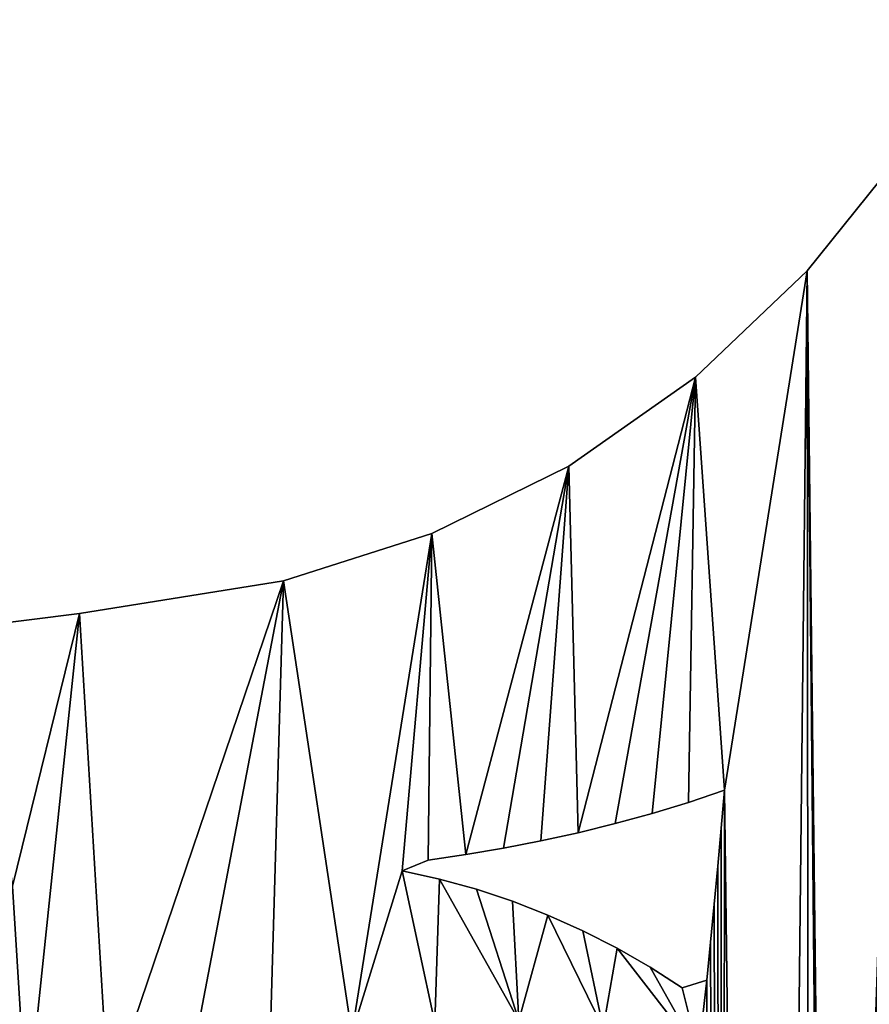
# Model space of a CAD drawing. Extents: x 9 to 1212, y 18 to 833.
# Tile 170 of 172: x 1050 to 1131, y 398 to 492. Entities that reach past the tile are written whole.
import ezdxf

# ---------------------------------------------------------------- set-up
doc = ezdxf.new("R2010")
doc.units = 0
doc.header["$MEASUREMENT"] = 0
doc.layers.get('0').update_dxf_attribs({"linetype": 'CONTINUOUS'})

# ---------------------------------------------------------------- blocks, each defined once
blk = doc.blocks.new('GRUPO_3')
for p, q in [((323.81367, 451.64773), (314.53983, 440.12951)), ((323.81367, 451.64773, 15), (314.53983, 440.12951, 15)), ((314.53983, 440.12951), (303.91732, 430.01947)), ((314.53983, 440.12951, 15), (303.91732, 430.01947, 15)), ((314.53983, 440.12951), (314.53983, 440.12951, 15)), ((303.91732, 430.01947), (291.85018, 421.54756)), ((303.91732, 430.01947, 15), (291.85018, 421.54756, 15)), ((303.91732, 430.01947), (303.91732, 430.01947, 15)), ((291.85018, 421.54756), (278.79762, 415.11929)), ((291.85018, 421.54756, 15), (278.79762, 415.11929, 15)), ((291.85018, 421.54756), (291.85018, 421.54756, 15)), ((278.79762, 415.11929), (264.66438, 410.61819)), ((278.79762, 415.11929, 15), (264.66438, 410.61819, 15)), ((278.79762, 415.11929), (278.79762, 415.11929, 15)), ((264.66438, 410.61819), (245.2299, 407.49833)), ((264.66438, 410.61819, 15), (245.2299, 407.49833, 15)), ((264.66438, 410.61819), (264.66438, 410.61819, 15)), ((245.2299, 407.49833), (235.36851, 406.26978)), ((245.2299, 407.49833, 15), (235.36851, 406.26978, 15)), ((245.2299, 407.49833), (245.2299, 407.49833, 15)), ((306.6885, 390.68077), (303.25201, 389.51672)), ((306.6885, 390.68077, 15), (303.25201, 389.51672, 15)), ((306.36273, 387.0644), (306.6885, 390.68077)), ((306.36273, 387.0644, 15), (306.6885, 390.68077, 15)), ((306.6885, 390.68077), (306.6885, 390.68077, 15)), ((303.25201, 389.51672), (299.77973, 388.46129)), ((303.25201, 389.51672, 15), (299.77973, 388.46129, 15)), ((303.25201, 389.51672), (303.25201, 389.51672, 15)), ((299.77973, 388.46129), (296.27683, 387.5072)), ((299.77973, 388.46129, 15), (296.27683, 387.5072, 15)), ((299.77973, 388.46129), (299.77973, 388.46129, 15)), ((296.27683, 387.5072), (292.74772, 386.64752)), ((296.27683, 387.5072, 15), (292.74772, 386.64752, 15)), ((296.27683, 387.5072), (296.27683, 387.5072, 15)), ((292.74772, 386.64752), (289.19616, 385.87576)), ((292.74772, 386.64752, 15), (289.19616, 385.87576, 15)), ((292.74772, 386.64752), (292.74772, 386.64752, 15)), ((306.0376, 383.44656), (306.36273, 387.0644)), ((306.0376, 383.44656, 15), (306.36273, 387.0644, 15)), ((306.36273, 387.0644), (306.36273, 387.0644, 15)), ((289.19616, 385.87576), (285.62541, 385.18583)), ((289.19616, 385.87576, 15), (285.62541, 385.18583, 15)), ((289.19616, 385.87576), (289.19616, 385.87576, 15)), ((282.04852, 384.57373), (278.46001, 384.03245)), ((282.04852, 384.57373, 15), (278.46001, 384.03245, 15)), ((285.62541, 385.18583), (282.04852, 384.57373)), ((285.62541, 385.18583, 15), (282.04852, 384.57373, 15)), ((282.04852, 384.57373), (282.04852, 384.57373, 15)), ((285.62541, 385.18583), (285.62541, 385.18583, 15)), ((278.46001, 384.03245), (275.98534, 383.0185)), ((278.46001, 384.03245, 15), (275.98534, 383.0185, 15)), ((278.46001, 384.03245), (278.46001, 384.03245, 15)), ((305.70569, 379.8292), (306.0376, 383.44656)), ((305.70569, 379.8292, 15), (306.0376, 383.44656, 15)), ((306.0376, 383.44656), (306.0376, 383.44656, 15)), ((275.98534, 383.0185), (279.54206, 382.23221)), ((275.98534, 383.0185, 15), (279.54206, 382.23221, 15)), ((275.98534, 383.0185), (275.98534, 383.0185, 15)), ((279.54206, 382.23221), (283.0533, 381.26088)), ((279.54206, 382.23221, 15), (283.0533, 381.26088, 15)), ((279.54206, 382.23221), (279.54206, 382.23221, 15)), ((283.0533, 381.26088), (286.49287, 380.11729)), ((283.0533, 381.26088, 15), (286.49287, 380.11729, 15)), ((283.0533, 381.26088), (283.0533, 381.26088, 15)), ((286.49287, 380.11729), (289.86097, 378.80704)), ((286.49287, 380.11729, 15), (289.86097, 378.80704, 15)), ((286.49287, 380.11729), (286.49287, 380.11729, 15)), ((305.35967, 376.21383), (305.70569, 379.8292)), ((305.35967, 376.21383, 15), (305.70569, 379.8292, 15)), ((305.70569, 379.8292), (305.70569, 379.8292, 15)), ((289.86097, 378.80704), (293.19742, 377.31416)), ((289.86097, 378.80704, 15), (293.19742, 377.31416, 15)), ((289.86097, 378.80704), (289.86097, 378.80704, 15)), ((293.19742, 377.31416), (296.44671, 375.66036)), ((293.19742, 377.31416, 15), (296.44671, 375.66036, 15)), ((293.19742, 377.31416), (293.19742, 377.31416, 15)), ((304.9921, 372.60014), (305.35967, 376.21383)), ((304.9921, 372.60014, 15), (305.35967, 376.21383, 15)), ((305.35967, 376.21383), (305.35967, 376.21383, 15)), ((296.44671, 375.66036), (299.60206, 373.84548)), ((296.44671, 375.66036, 15), (299.60206, 373.84548, 15)), ((296.44671, 375.66036), (296.44671, 375.66036, 15)), ((299.60206, 373.84548), (302.65283, 371.86294)), ((299.60206, 373.84548, 15), (302.65283, 371.86294, 15)), ((299.60206, 373.84548), (299.60206, 373.84548, 15)), ((302.65283, 371.86294), (304.9921, 372.60014)), ((302.65283, 371.86294, 15), (304.9921, 372.60014, 15)), ((304.9921, 372.60014), (304.9921, 372.60014, 15)), ((302.65283, 371.86294), (302.65283, 371.86294, 15))]:
    blk.add_line(p, q)
mesh = blk.add_polyface()
corners = [(279.07944, 368.55731), (279.54206, 382.23221), (287.07557, 368.75663), (283.0533, 381.26088), (286.49287, 380.11729), (289.86097, 378.80704), (295.1165, 368.03592), (293.19742, 377.31416), (296.44671, 375.66036), (304.19724, 365.64682), (299.60206, 373.84548), (302.65283, 371.86294), (304.9921, 372.60014), (278.41312, 310.63867), (282.86354, 329.03628), (280.27092, 311.34638), (282.09073, 312.14267), (283.87536, 313.03923), (288.54438, 334.62372), (285.59877, 314.03378), (287.25364, 315.13204), (288.83648, 316.34339), (293.08427, 341.94115), (290.28416, 317.40596), (278.46001, 384.03245), (278.79762, 415.11929), (282.04852, 384.57373), (291.85018, 421.54756), (285.62541, 385.18583), (289.19616, 385.87576), (292.74772, 386.64752), (303.91732, 430.01947), (296.27683, 387.5072), (299.77973, 388.46129), (303.25201, 389.51672), (306.6885, 390.68077), (314.53983, 440.12951), (316.88359, 242.62682), (323.81367, 451.64773), (317.69225, 257.38482), (322.28825, 399.00888), (319.04047, 272.30832), (320.82288, 286.5883), (323.30074, 402.42892), (324.72548, 406.61315), (331.69986, 464.03758), (326.07146, 410.56608), (327.4557, 414.63135), (323.11051, 301.0595), (326.29042, 397.64631), (325.91496, 315.74525), (329.13998, 330.21653), (330.3026, 396.28033), (332.65931, 344.13474), (336.352, 394.22078), (336.642, 358.2869), (338.3222, 400.00722), (341.0969, 372.68989), (339.66682, 403.95634), (341.04402, 408.00116), (342.39769, 411.97687), (347.31433, 390.99153), (343.77968, 416.03577), (345.13547, 420.01769), (346.48485, 423.98081), (347.88276, 428.08645), (356.0964, 414.341), (349.17319, 431.87642), (350.62669, 436.14533), (352.03092, 440.26953), (352.56707, 441.51787)]
mesh.append_faces([[corners[k] for k in face] for face in [(0, 1, 2), (2, 5, 6), (6, 8, 9), (13, 14, 15), (15, 14, 16), (16, 14, 17), (17, 18, 19), (19, 18, 20), (20, 18, 21), (21, 22, 23), (24, 25, 26), (26, 27, 28), (28, 27, 29), (29, 27, 30), (30, 31, 32), (32, 31, 33), (33, 31, 34), (34, 31, 35), (37, 38, 39), (41, 40, 42), (40, 38, 43), (43, 38, 44), (44, 45, 46), (46, 45, 47), (48, 49, 50), (50, 49, 51), (51, 52, 53), (53, 54, 55), (55, 56, 57), (57, 60, 61), (61, 65, 66)]], dxfattribs={"vtx0": -1, "vtx1": -1})
mesh.append_faces([[corners[k] for k in face] for face in [(39, 38, 40)]], dxfattribs={"vtx0": -1, "vtx1": -1, "vtx2": -1})
mesh.append_faces([[corners[k] for k in face] for face in [(2, 1, 3), (2, 3, 4), (2, 4, 5), (6, 5, 7), (6, 7, 8), (9, 8, 10), (9, 10, 11), (9, 11, 12), (17, 14, 18), (21, 18, 22), (26, 25, 27), (30, 27, 31), (35, 31, 36), (37, 36, 38), (40, 48, 42), (48, 40, 49), (51, 49, 52), (53, 52, 54), (55, 54, 56), (57, 56, 58), (57, 58, 59), (57, 59, 60), (61, 60, 62), (61, 62, 63), (61, 63, 64), (61, 64, 65), (66, 65, 67), (66, 67, 68), (66, 68, 69), (66, 69, 70)]], dxfattribs={"vtx0": -1, "vtx2": -1})
mesh = blk.add_polyface()
corners = [(282.86354, 329.03628, 15), (278.41312, 310.63867, 15), (280.27092, 311.34638, 15), (282.09073, 312.14267, 15), (283.87536, 313.03923, 15), (288.54438, 334.62372, 15), (285.59877, 314.03378, 15), (287.25364, 315.13204, 15), (288.83648, 316.34339, 15), (293.08427, 341.94115, 15), (290.28416, 317.40596, 15), (323.11051, 301.0595, 15), (322.28825, 399.00888, 15), (320.82288, 286.5883, 15), (326.29042, 397.64631, 15), (325.91496, 315.74525, 15), (329.13998, 330.21653, 15), (330.3026, 396.28033, 15), (332.65931, 344.13474, 15), (336.352, 394.22078, 15), (336.642, 358.2869, 15), (338.3222, 400.00722, 15), (341.0969, 372.68989, 15), (339.66682, 403.95634, 15), (341.04402, 408.00116, 15), (342.39769, 411.97687, 15), (347.31433, 390.99153, 15), (343.77968, 416.03577, 15), (345.13547, 420.01769, 15), (346.48485, 423.98081, 15), (347.88276, 428.08645, 15), (356.0964, 414.341, 15), (349.17319, 431.87642, 15), (350.62669, 436.14533, 15), (352.03092, 440.26953, 15), (352.56707, 441.51787, 15), (278.79762, 415.11929, 15), (278.46001, 384.03245, 15), (282.04852, 384.57373, 15), (291.85018, 421.54756, 15), (285.62541, 385.18583, 15), (289.19616, 385.87576, 15), (292.74772, 386.64752, 15), (303.91732, 430.01947, 15), (296.27683, 387.5072, 15), (299.77973, 388.46129, 15), (303.25201, 389.51672, 15), (306.6885, 390.68077, 15), (314.53983, 440.12951, 15), (316.88359, 242.62682, 15), (323.81367, 451.64773, 15), (317.69225, 257.38482, 15), (319.04047, 272.30832, 15), (323.30074, 402.42892, 15), (324.72548, 406.61315, 15), (331.69986, 464.03758, 15), (326.07146, 410.56608, 15), (327.4557, 414.63135, 15), (279.54206, 382.23221, 15), (279.07944, 368.55731, 15), (287.07557, 368.75663, 15), (283.0533, 381.26088, 15), (286.49287, 380.11729, 15), (289.86097, 378.80704, 15), (295.1165, 368.03592, 15), (293.19742, 377.31416, 15), (296.44671, 375.66036, 15), (304.19724, 365.64682, 15), (299.60206, 373.84548, 15), (302.65283, 371.86294, 15), (304.9921, 372.60014, 15)]
mesh.append_faces([[corners[k] for k in face] for face in [(0, 4, 5), (5, 8, 9), (11, 12, 13), (12, 11, 14), (14, 16, 17), (17, 18, 19), (19, 20, 21), (21, 22, 23), (23, 22, 24), (24, 22, 25), (25, 26, 27), (27, 26, 28), (28, 26, 29), (29, 26, 30), (30, 31, 32), (32, 31, 33), (33, 31, 34), (34, 31, 35), (36, 38, 39), (39, 42, 43), (43, 47, 48), (48, 49, 50), (58, 60, 61), (61, 60, 62), (62, 60, 63), (63, 64, 65), (65, 64, 66), (66, 67, 68), (68, 67, 69), (69, 67, 70)]], dxfattribs={"vtx0": -1, "vtx1": -1})
mesh.append_faces([[corners[k] for k in face] for face in [(50, 51, 12)]], dxfattribs={"vtx0": -1, "vtx1": -1, "vtx2": -1})
mesh.append_faces([[corners[k] for k in face] for face in [(0, 1, 2), (0, 2, 3), (0, 3, 4), (5, 4, 6), (5, 6, 7), (5, 7, 8), (9, 8, 10), (14, 11, 15), (14, 15, 16), (17, 16, 18), (19, 18, 20), (21, 20, 22), (25, 22, 26), (30, 26, 31), (36, 37, 38), (39, 38, 40), (39, 40, 41), (39, 41, 42), (43, 42, 44), (43, 44, 45), (43, 45, 46), (43, 46, 47), (50, 49, 51), (12, 52, 13), (50, 12, 53), (50, 53, 54), (55, 54, 56), (55, 56, 57), (58, 59, 60), (63, 60, 64), (66, 64, 67)]], dxfattribs={"vtx0": -1, "vtx2": -1})
mesh = blk.add_polyface()
corners = [(323.81367, 451.64773, 15), (314.53983, 440.12951), (314.53983, 440.12951, 15), (323.81367, 451.64773)]
mesh.append_faces([[corners[k] for k in face] for face in [(0, 1, 2), (1, 0, 3)]], dxfattribs={"vtx0": -1})
mesh = blk.add_polyface()
corners = [(211.29225, 205.8519), (215.23235, 222.20815), (225.88695, 202.19709), (230.4041, 217.96285), (239.79369, 197.72408), (231.26523, 223.48191), (283.19088, 247.08806), (282.49862, 221.47522), (282.47053, 234.2945), (283.67382, 208.70246), (284.2405, 259.88477), (207.14953, 259.36476), (218.11229, 273.05783), (219.94365, 259.45106), (223.84418, 273.05806), (233.02912, 259.53933), (235.65606, 273.05853), (245.79173, 259.62542), (247.28925, 273.05899), (259.05997, 259.71492), (291.2186, 164.55684), (293.08427, 341.94115), (292.77056, 152.76787), (295.47205, 137.59702), (296.69701, 353.29505), (298.66674, 123.60949), (300.13954, 342.84455), (302.44591, 108.97712), (303.21989, 358.54565), (306.39889, 94.79483), (306.6885, 390.68077), (310.60258, 80.45183), (204.1557, 239.74327), (208.21177, 252.05188), (218.04349, 232.21489), (219.99911, 246.85677), (231.14613, 240.74548), (241.87728, 233.81069), (253.77972, 192.03783), (252.27975, 226.14503), (262.15845, 218.03977), (267.07967, 185.13594), (271.65854, 209.51499), (279.17737, 176.86564), (281.00517, 200.45412), (284.80549, 309.16689), (285.96434, 310.71898), (287.11164, 312.34665), (288.21373, 314.00453), (314.53983, 440.12951), (314.91378, 66.23762), (316.60096, 228.00844), (319.3283, 51.99648), (316.83714, 213.3148), (317.59501, 198.56858), (318.86033, 183.88629), (320.61416, 169.27283), (323.73818, 37.90396), (322.82407, 154.78829), (325.48849, 140.28534), (328.25391, 23.3441), (328.59336, 125.73717), (332.44671, 8.97078), (332.0094, 111.56958), (335.78561, 97.4086), (338.27072, 0.02046), (339.93166, 83.13287), (353.25135, 0.02109), (344.35567, 68.9645), (348.91362, 55.22421), (353.76795, 41.3196), (368.23403, 0.02172), (358.90816, 27.23058), (369.0116, 0.92573)]
mesh.append_faces([[corners[k] for k in face] for face in [(6, 7, 8), (71, 72, 73)]], dxfattribs={"vtx0": -1})
mesh.append_faces([[corners[k] for k in face] for face in [(0, 1, 2), (2, 3, 4), (7, 6, 9), (11, 12, 13), (13, 14, 15), (15, 16, 17), (17, 18, 19), (20, 21, 22), (22, 21, 23), (23, 24, 25), (25, 26, 27), (27, 28, 29), (29, 30, 31), (32, 33, 34), (34, 35, 5), (4, 37, 38), (38, 40, 41), (41, 42, 43), (43, 44, 20), (31, 49, 50), (52, 56, 57), (57, 59, 60), (60, 61, 62), (62, 64, 65), (65, 66, 67), (67, 70, 71)]], dxfattribs={"vtx0": -1, "vtx1": -1})
mesh.append_faces([[corners[k] for k in face] for face in [(5, 37, 4), (20, 9, 10), (20, 10, 45), (50, 49, 51)]], dxfattribs={"vtx0": -1, "vtx1": -1, "vtx2": -1})
mesh.append_faces([[corners[k] for k in face] for face in [(2, 1, 3), (4, 3, 5), (9, 6, 10), (34, 33, 35), (5, 35, 36), (5, 36, 37), (38, 37, 39), (38, 39, 40), (41, 40, 42), (43, 42, 44), (20, 44, 9), (20, 45, 46), (20, 46, 47), (20, 47, 48), (51, 52, 50), (52, 51, 53), (52, 53, 54), (52, 54, 55), (52, 55, 56), (57, 56, 58), (57, 58, 59), (60, 59, 61), (62, 61, 63), (62, 63, 64), (65, 64, 66), (67, 66, 68), (67, 68, 69), (67, 69, 70), (71, 70, 72)]], dxfattribs={"vtx0": -1, "vtx2": -1})
mesh = blk.add_polyface()
corners = [(215.23235, 222.20815, 15), (211.29225, 205.8519, 15), (225.88695, 202.19709, 15), (230.4041, 217.96285, 15), (239.79369, 197.72408, 15), (231.26523, 223.48191, 15), (208.21177, 252.05188, 15), (204.1557, 239.74327, 15), (218.04349, 232.21489, 15), (219.99911, 246.85677, 15), (231.14613, 240.74548, 15), (241.87728, 233.81069, 15), (253.77972, 192.03783, 15), (252.27975, 226.14503, 15), (262.15845, 218.03977, 15), (267.07967, 185.13594, 15), (271.65854, 209.51499, 15), (279.17737, 176.86564, 15), (281.00517, 200.45412, 15), (291.2186, 164.55684, 15), (283.67382, 208.70246, 15), (284.2405, 259.88477, 15), (284.80549, 309.16689, 15), (285.96434, 310.71898, 15), (287.11164, 312.34665, 15), (288.21373, 314.00453, 15), (293.08427, 341.94115, 15), (292.77056, 152.76787, 15), (295.47205, 137.59702, 15), (296.69701, 353.29505, 15), (298.66674, 123.60949, 15), (300.13954, 342.84455, 15), (302.44591, 108.97712, 15), (303.21989, 358.54565, 15), (306.39889, 94.79483, 15), (306.6885, 390.68077, 15), (310.60258, 80.45183, 15), (319.3283, 51.99648, 15), (316.60096, 228.00844, 15), (314.91378, 66.23762, 15), (316.83714, 213.3148, 15), (317.59501, 198.56858, 15), (318.86033, 183.88629, 15), (320.61416, 169.27283, 15), (323.73818, 37.90396, 15), (322.82407, 154.78829, 15), (325.48849, 140.28534, 15), (328.25391, 23.3441, 15), (328.59336, 125.73717, 15), (332.44671, 8.97078, 15), (332.0094, 111.56958, 15), (335.78561, 97.4086, 15), (338.27072, 0.02046, 15), (339.93166, 83.13287, 15), (353.25135, 0.02109, 15), (344.35567, 68.9645, 15), (348.91362, 55.22421, 15), (353.76795, 41.3196, 15), (368.23403, 0.02172, 15), (358.90816, 27.23058, 15), (369.0116, 0.92573, 15), (314.53983, 440.12951, 15), (218.11229, 273.05783, 15), (207.14953, 259.36476, 15), (219.94365, 259.45106, 15), (223.84418, 273.05806, 15), (233.02912, 259.53933, 15), (235.65606, 273.05853, 15), (245.79173, 259.62542, 15), (247.28925, 273.05899, 15), (259.05997, 259.71492, 15), (282.49862, 221.47522, 15), (283.19088, 247.08806, 15), (282.47053, 234.2945, 15)]
mesh.append_faces([[corners[k] for k in face] for face in [(59, 58, 60), (71, 72, 73)]], dxfattribs={"vtx0": -1})
mesh.append_faces([[corners[k] for k in face] for face in [(0, 2, 3), (3, 4, 5), (6, 8, 9), (9, 5, 10), (10, 5, 11), (11, 12, 13), (13, 12, 14), (14, 15, 16), (16, 17, 18), (18, 19, 20), (22, 19, 23), (23, 19, 24), (24, 19, 25), (37, 38, 39), (38, 37, 40), (40, 37, 41), (41, 37, 42), (42, 37, 43), (43, 44, 45), (45, 44, 46), (46, 47, 48), (48, 49, 50), (50, 49, 51), (51, 52, 53), (53, 54, 55), (55, 54, 56), (56, 54, 57), (57, 58, 59), (72, 20, 21)]], dxfattribs={"vtx0": -1, "vtx1": -1})
mesh.append_faces([[corners[k] for k in face] for face in [(11, 5, 4), (20, 19, 21), (21, 19, 22), (61, 39, 38)]], dxfattribs={"vtx0": -1, "vtx1": -1, "vtx2": -1})
mesh.append_faces([[corners[k] for k in face] for face in [(0, 1, 2), (3, 2, 4), (6, 7, 8), (9, 8, 5), (11, 4, 12), (14, 12, 15), (16, 15, 17), (18, 17, 19), (26, 19, 27), (26, 27, 28), (29, 28, 30), (31, 30, 32), (33, 32, 34), (35, 34, 36), (43, 37, 44), (46, 44, 47), (48, 47, 49), (51, 49, 52), (53, 52, 54), (57, 54, 58), (61, 36, 39), (62, 63, 64), (65, 64, 66), (67, 66, 68), (69, 68, 70), (72, 71, 20)]], dxfattribs={"vtx0": -1, "vtx2": -1})
mesh = blk.add_polyface()
corners = [(209.50354, 288.05863), (212.00385, 308.44773), (215.5796, 288.05847), (222.91612, 308.26453), (221.22732, 288.05832), (227.19611, 288.05816), (232.18565, 308.85143), (233.05471, 288.058), (221.43104, 310.64144), (228.91637, 321.87505), (236.66687, 320.57128), (238.8701, 288.05784), (244.92514, 319.77159), (244.76846, 288.05769), (250.6758, 288.05753), (252.96202, 319.6676), (256.37755, 288.05738), (260.67182, 320.32429), (262.47642, 288.05722), (268.81462, 322.05179), (270.715, 308.57627), (279.17, 288.05877), (272.70522, 308.64017), (274.69526, 308.70918), (276.68512, 308.78333), (278.67476, 308.86261), (280.66419, 308.94703), (279.17, 273.05877), (207.14953, 259.36476), (204.17, 273.05877), (218.11229, 273.05783), (219.94365, 259.45106), (223.84418, 273.05806), (233.02912, 259.53933), (229.73201, 273.05829), (235.65606, 273.05853), (245.79173, 259.62542), (241.46564, 273.05876), (241.71884, 273.05877), (247.28925, 273.05899), (259.05997, 259.71492), (253.27756, 273.05923), (258.98505, 273.05946), (265.06496, 273.05971), (272.24657, 259.80387), (284.2405, 259.88477), (282.65338, 309.03661), (284.80549, 309.16689), (276.21804, 324.89869), (272.67481, 308.98859), (274.60622, 309.4645), (290.28416, 317.40596), (293.08427, 341.94115), (291.2186, 164.55684), (295.47205, 137.59702), (296.69701, 353.29505), (298.66674, 123.60949), (297.74065, 348.26568), (298.55111, 340.30699), (300.13954, 342.84455), (302.44591, 108.97712), (301.86174, 350.65889), (303.21989, 358.54565), (306.39889, 94.79483), (304.19724, 365.64682), (304.9921, 372.60014), (305.35967, 376.21383), (305.70569, 379.8292), (306.0376, 383.44656), (306.36273, 387.0644), (306.6885, 390.68077), (288.21373, 314.00453), (289.27131, 315.69183), (314.53983, 440.12951), (310.60258, 80.45183), (316.60096, 228.00844), (316.88359, 242.62682), (317.69225, 257.38482), (322.28825, 399.00888), (319.04047, 272.30832)]
mesh.append_faces([[corners[k] for k in face] for face in [(0, 1, 2), (2, 3, 4), (4, 3, 5), (5, 6, 7), (8, 9, 6), (7, 10, 11), (11, 12, 13), (13, 12, 14), (14, 15, 16), (16, 17, 18), (18, 20, 21), (21, 26, 27), (40, 43, 44), (44, 27, 45), (20, 48, 49), (49, 48, 50), (75, 73, 76), (77, 78, 79)]], dxfattribs={"vtx0": -1, "vtx1": -1})
mesh.append_faces([[corners[k] for k in face] for face in [(6, 10, 7), (18, 19, 20), (45, 27, 26), (51, 52, 53), (63, 64, 65), (70, 73, 74)]], dxfattribs={"vtx0": -1, "vtx1": -1, "vtx2": -1})
mesh.append_faces([[corners[k] for k in face] for face in [(2, 1, 3), (5, 3, 6), (11, 10, 12), (14, 12, 15), (16, 15, 17), (18, 17, 19), (21, 20, 22), (21, 22, 23), (21, 23, 24), (21, 24, 25), (21, 25, 26), (28, 29, 30), (31, 30, 32), (33, 32, 34), (33, 34, 35), (36, 35, 37), (36, 37, 38), (36, 38, 39), (40, 39, 41), (40, 41, 42), (40, 42, 43), (44, 43, 27), (45, 26, 46), (45, 46, 47), (54, 52, 55), (56, 55, 57), (56, 57, 58), (56, 58, 59), (60, 59, 61), (60, 61, 62), (63, 62, 64), (63, 65, 66), (63, 66, 67), (63, 67, 68), (63, 68, 69), (63, 69, 70), (53, 71, 72), (53, 72, 51)]], dxfattribs={"vtx0": -1, "vtx2": -1})
mesh = blk.add_polyface()
corners = [(212.00385, 308.44773, 15), (209.50354, 288.05863, 15), (215.5796, 288.05847, 15), (222.91612, 308.26453, 15), (221.22732, 288.05832, 15), (227.19611, 288.05816, 15), (232.18565, 308.85143, 15), (233.05471, 288.058, 15), (288.21373, 314.00453, 15), (291.2186, 164.55684, 15), (289.27131, 315.69183, 15), (290.28416, 317.40596, 15), (276.21804, 324.89869, 15), (270.715, 308.57627, 15), (272.67481, 308.98859, 15), (274.60622, 309.4645, 15), (293.08427, 341.94115, 15), (295.47205, 137.59702, 15), (296.69701, 353.29505, 15), (298.66674, 123.60949, 15), (297.74065, 348.26568, 15), (298.55111, 340.30699, 15), (300.13954, 342.84455, 15), (302.44591, 108.97712, 15), (301.86174, 350.65889, 15), (303.21989, 358.54565, 15), (306.39889, 94.79483, 15), (304.19724, 365.64682, 15), (304.9921, 372.60014, 15), (305.35967, 376.21383, 15), (305.70569, 379.8292, 15), (306.0376, 383.44656, 15), (306.36273, 387.0644, 15), (306.6885, 390.68077, 15), (314.53983, 440.12951, 15), (310.60258, 80.45183, 15), (316.60096, 228.00844, 15), (316.88359, 242.62682, 15), (322.28825, 399.00888, 15), (317.69225, 257.38482, 15), (319.04047, 272.30832, 15), (204.17, 273.05877, 15), (207.14953, 259.36476, 15), (218.11229, 273.05783, 15), (219.94365, 259.45106, 15), (223.84418, 273.05806, 15), (233.02912, 259.53933, 15), (229.73201, 273.05829, 15), (235.65606, 273.05853, 15), (245.79173, 259.62542, 15), (241.46564, 273.05876, 15), (241.71884, 273.05877, 15), (247.28925, 273.05899, 15), (259.05997, 259.71492, 15), (253.27756, 273.05923, 15), (258.98505, 273.05946, 15), (265.06496, 273.05971, 15), (272.24657, 259.80387, 15), (279.17, 273.05877, 15), (284.2405, 259.88477, 15), (279.17, 288.05877, 15), (280.66419, 308.94703, 15), (282.65338, 309.03661, 15), (284.80549, 309.16689, 15), (228.91637, 321.87505, 15), (221.43104, 310.64144, 15), (236.66687, 320.57128, 15), (238.8701, 288.05784, 15), (244.92514, 319.77159, 15), (244.76846, 288.05769, 15), (250.6758, 288.05753, 15), (252.96202, 319.6676, 15), (256.37755, 288.05738, 15), (260.67182, 320.32429, 15), (262.47642, 288.05722, 15), (268.81462, 322.05179, 15), (272.70522, 308.64017, 15), (274.69526, 308.70918, 15), (276.68512, 308.78333, 15), (278.67476, 308.86261, 15)]
mesh.append_faces([[corners[k] for k in face] for face in [(0, 2, 3), (3, 5, 6), (8, 9, 10), (10, 9, 11), (16, 17, 18), (18, 19, 20), (20, 19, 21), (21, 19, 22), (22, 23, 24), (24, 23, 25), (25, 26, 27), (28, 26, 29), (29, 26, 30), (30, 26, 31), (31, 26, 32), (32, 26, 33), (41, 42, 43), (43, 44, 45), (45, 46, 47), (47, 46, 48), (48, 49, 50), (50, 49, 51), (51, 49, 52), (52, 53, 54), (54, 53, 55), (55, 53, 56), (56, 57, 58), (58, 59, 60), (61, 59, 62), (62, 59, 63), (66, 67, 68), (68, 70, 71), (71, 72, 73), (73, 74, 75), (13, 60, 76), (76, 60, 77), (77, 60, 78), (78, 60, 79), (79, 60, 61)]], dxfattribs={"vtx0": -1, "vtx1": -1})
mesh.append_faces([[corners[k] for k in face] for face in [(16, 11, 9), (27, 26, 28), (34, 33, 35), (60, 59, 61), (66, 6, 7), (75, 74, 13)]], dxfattribs={"vtx0": -1, "vtx1": -1, "vtx2": -1})
mesh.append_faces([[corners[k] for k in face] for face in [(0, 1, 2), (3, 2, 4), (3, 4, 5), (6, 5, 7), (12, 13, 14), (12, 14, 15), (34, 36, 37), (38, 39, 40), (56, 53, 57), (58, 57, 59), (64, 65, 6), (66, 7, 67), (68, 67, 69), (68, 69, 70), (71, 70, 72), (73, 72, 74), (13, 74, 60)]], dxfattribs={"vtx0": -1, "vtx2": -1})
mesh = blk.add_polyface()
corners = [(303.91732, 430.01947, 15), (314.53983, 440.12951), (303.91732, 430.01947), (314.53983, 440.12951, 15)]
mesh.append_faces([[corners[k] for k in face] for face in [(0, 1, 2), (1, 0, 3)]], dxfattribs={"vtx0": -1})
mesh = blk.add_polyface()
corners = [(291.85018, 421.54756, 15), (303.91732, 430.01947), (291.85018, 421.54756), (303.91732, 430.01947, 15)]
mesh.append_faces([[corners[k] for k in face] for face in [(0, 1, 2), (1, 0, 3)]], dxfattribs={"vtx0": -1})
mesh = blk.add_polyface()
corners = [(278.79762, 415.11929, 15), (291.85018, 421.54756), (278.79762, 415.11929), (291.85018, 421.54756, 15)]
mesh.append_faces([[corners[k] for k in face] for face in [(0, 1, 2), (1, 0, 3)]], dxfattribs={"vtx0": -1})
mesh = blk.add_polyface()
corners = [(175.26502, 384.16203), (177.74419, 369.09618), (170.82291, 373.0845), (175.88282, 381.05681), (184.65623, 378.75806), (185.06154, 365.94572), (193.6642, 377.59949), (192.69043, 363.41233), (200.49419, 361.41841), (202.75369, 377.3826), (208.36455, 359.92487), (211.83818, 377.8802), (216.35699, 358.90497), (220.8834, 378.87345), (224.44422, 358.3986), (229.88836, 380.16186), (232.29792, 358.51382), (238.8715, 381.55777), (240.21415, 359.62531), (168.87346, 325.63175), (163.6393, 352.2056), (170.16864, 347.1931), (179.21702, 321.91723), (176.69687, 342.82836), (183.69162, 338.70399), (189.63747, 318.56624), (190.93992, 334.92882), (200.08848, 315.57097), (198.19384, 331.59507), (205.65264, 328.59224), (210.71212, 312.90754), (213.26277, 325.95306), (221.43104, 310.64144), (221.09068, 323.68229), (228.91637, 321.87505), (232.18565, 308.85143), (236.66687, 320.57128), (275.98534, 383.0185), (279.07944, 368.55731), (271.17881, 367.51629), (279.54206, 382.23221), (276.21804, 324.89869), (270.715, 308.57627), (268.81462, 322.05179), (274.60622, 309.4645), (276.51573, 310.01104), (282.86354, 329.03628), (278.41312, 310.63867), (164.69349, 378.26738), (161.64768, 410.21565), (176.3579, 407.97588), (184.34729, 383.61698), (190.67322, 406.91368), (193.43004, 383.08482), (205.5688, 406.15342), (202.51431, 382.59241), (211.60073, 382.16601), (220.41525, 405.83537), (220.68945, 381.83232), (235.36851, 406.26978), (229.78008, 381.61942), (245.2299, 407.49833), (247.99906, 361.49944), (264.66438, 410.61819), (255.68528, 363.68956), (263.38666, 365.80598), (278.79762, 415.11929), (278.46001, 384.03245)]
mesh.append_faces([[corners[k] for k in face] for face in [(1, 4, 5), (5, 6, 7), (7, 6, 8), (8, 9, 10), (10, 11, 12), (12, 13, 14), (14, 15, 16), (16, 17, 18), (19, 21, 22), (22, 24, 25), (25, 26, 27), (27, 29, 30), (30, 31, 32), (41, 42, 43), (44, 41, 45), (45, 46, 47), (48, 50, 2), (0, 50, 51), (51, 52, 53), (53, 54, 55), (55, 54, 56), (56, 57, 58), (58, 59, 60), (60, 59, 17), (18, 61, 62), (62, 63, 64), (64, 63, 65), (65, 63, 39), (37, 66, 67)]], dxfattribs={"vtx0": -1, "vtx1": -1})
mesh.append_faces([[corners[k] for k in face] for face in [(2, 50, 0), (17, 61, 18), (39, 66, 37)]], dxfattribs={"vtx0": -1, "vtx1": -1, "vtx2": -1})
mesh.append_faces([[corners[k] for k in face] for face in [(0, 1, 2), (1, 0, 3), (1, 3, 4), (5, 4, 6), (8, 6, 9), (10, 9, 11), (12, 11, 13), (14, 13, 15), (16, 15, 17), (19, 20, 21), (22, 21, 23), (22, 23, 24), (25, 24, 26), (27, 26, 28), (27, 28, 29), (30, 29, 31), (32, 31, 33), (32, 33, 34), (35, 34, 36), (37, 38, 39), (38, 37, 40), (45, 41, 46), (48, 49, 50), (51, 50, 52), (53, 52, 54), (56, 54, 57), (58, 57, 59), (17, 59, 61), (62, 61, 63), (39, 63, 66)]], dxfattribs={"vtx0": -1, "vtx2": -1})
mesh = blk.add_polyface()
corners = [(177.74419, 369.09618, 15), (175.26502, 384.16203, 15), (170.82291, 373.0845, 15), (175.88282, 381.05681, 15), (184.65623, 378.75806, 15), (185.06154, 365.94572, 15), (193.6642, 377.59949, 15), (192.69043, 363.41233, 15), (200.49419, 361.41841, 15), (202.75369, 377.3826, 15), (208.36455, 359.92487, 15), (211.83818, 377.8802, 15), (216.35699, 358.90497, 15), (220.8834, 378.87345, 15), (224.44422, 358.3986, 15), (229.88836, 380.16186, 15), (232.29792, 358.51382, 15), (238.8715, 381.55777, 15), (240.21415, 359.62531, 15), (270.715, 308.57627, 15), (276.21804, 324.89869, 15), (268.81462, 322.05179, 15), (274.60622, 309.4645, 15), (276.51573, 310.01104, 15), (282.86354, 329.03628, 15), (278.41312, 310.63867, 15), (161.64768, 410.21565, 15), (164.69349, 378.26738, 15), (176.3579, 407.97588, 15), (184.34729, 383.61698, 15), (190.67322, 406.91368, 15), (193.43004, 383.08482, 15), (205.5688, 406.15342, 15), (202.51431, 382.59241, 15), (211.60073, 382.16601, 15), (220.41525, 405.83537, 15), (220.68945, 381.83232, 15), (235.36851, 406.26978, 15), (229.78008, 381.61942, 15), (245.2299, 407.49833, 15), (247.99906, 361.49944, 15), (264.66438, 410.61819, 15), (255.68528, 363.68956, 15), (263.38666, 365.80598, 15), (271.17881, 367.51629, 15), (278.79762, 415.11929, 15), (275.98534, 383.0185, 15), (278.46001, 384.03245, 15), (279.07944, 368.55731, 15), (279.54206, 382.23221, 15), (163.6393, 352.2056, 15), (168.87346, 325.63175, 15), (170.16864, 347.1931, 15), (179.21702, 321.91723, 15), (176.69687, 342.82836, 15), (183.69162, 338.70399, 15), (189.63747, 318.56624, 15), (190.93992, 334.92882, 15), (200.08848, 315.57097, 15), (198.19384, 331.59507, 15), (205.65264, 328.59224, 15), (210.71212, 312.90754, 15), (213.26277, 325.95306, 15), (221.43104, 310.64144, 15), (221.09068, 323.68229, 15), (228.91637, 321.87505, 15), (232.18565, 308.85143, 15), (236.66687, 320.57128, 15)]
mesh.append_faces([[corners[k] for k in face] for face in [(0, 1, 2), (1, 0, 3), (3, 0, 4), (4, 5, 6), (6, 8, 9), (9, 10, 11), (11, 12, 13), (13, 14, 15), (15, 16, 17), (20, 23, 24), (26, 27, 28), (28, 29, 30), (30, 31, 32), (32, 34, 35), (35, 36, 37), (37, 17, 39), (39, 40, 41), (41, 44, 45), (48, 46, 44), (46, 48, 49), (50, 51, 52), (52, 53, 54), (54, 53, 55), (55, 56, 57), (57, 58, 59), (59, 58, 60), (60, 61, 62), (62, 63, 64), (64, 63, 65), (65, 66, 67)]], dxfattribs={"vtx0": -1, "vtx1": -1})
mesh.append_faces([[corners[k] for k in face] for face in [(28, 2, 1), (39, 17, 18), (45, 44, 46)]], dxfattribs={"vtx0": -1, "vtx1": -1, "vtx2": -1})
mesh.append_faces([[corners[k] for k in face] for face in [(4, 0, 5), (6, 5, 7), (6, 7, 8), (9, 8, 10), (11, 10, 12), (13, 12, 14), (15, 14, 16), (17, 16, 18), (19, 20, 21), (20, 22, 23), (24, 23, 25), (28, 27, 2), (28, 1, 29), (30, 29, 31), (32, 31, 33), (32, 33, 34), (35, 34, 36), (37, 36, 38), (37, 38, 17), (39, 18, 40), (41, 40, 42), (41, 42, 43), (41, 43, 44), (45, 46, 47), (52, 51, 53), (55, 53, 56), (57, 56, 58), (60, 58, 61), (62, 61, 63)]], dxfattribs={"vtx0": -1, "vtx2": -1})
mesh = blk.add_polyface()
corners = [(264.66438, 410.61819, 15), (278.79762, 415.11929), (264.66438, 410.61819), (278.79762, 415.11929, 15)]
mesh.append_faces([[corners[k] for k in face] for face in [(0, 1, 2), (1, 0, 3)]], dxfattribs={"vtx0": -1})
mesh = blk.add_polyface()
corners = [(245.2299, 407.49833, 15), (264.66438, 410.61819), (245.2299, 407.49833), (264.66438, 410.61819, 15)]
mesh.append_faces([[corners[k] for k in face] for face in [(0, 1, 2), (1, 0, 3)]], dxfattribs={"vtx0": -1})
mesh = blk.add_polyface()
corners = [(235.36851, 406.26978, 15), (245.2299, 407.49833), (235.36851, 406.26978), (245.2299, 407.49833, 15)]
mesh.append_faces([[corners[k] for k in face] for face in [(0, 1, 2), (1, 0, 3)]], dxfattribs={"vtx0": -1})
mesh = blk.add_polyface()
corners = [(306.6885, 390.68077, 15), (303.25201, 389.51672), (306.6885, 390.68077), (303.25201, 389.51672, 15)]
mesh.append_faces([[corners[k] for k in face] for face in [(0, 1, 2), (1, 0, 3)]], dxfattribs={"vtx0": -1})
mesh = blk.add_polyface()
corners = [(306.6885, 390.68077, 15), (306.36273, 387.0644), (306.36273, 387.0644, 15), (306.6885, 390.68077)]
mesh.append_faces([[corners[k] for k in face] for face in [(0, 1, 2), (1, 0, 3)]], dxfattribs={"vtx0": -1})
mesh = blk.add_polyface()
corners = [(303.25201, 389.51672, 15), (299.77973, 388.46129), (303.25201, 389.51672), (299.77973, 388.46129, 15)]
mesh.append_faces([[corners[k] for k in face] for face in [(0, 1, 2), (1, 0, 3)]], dxfattribs={"vtx0": -1})
mesh = blk.add_polyface()
corners = [(299.77973, 388.46129, 15), (296.27683, 387.5072), (299.77973, 388.46129), (296.27683, 387.5072, 15)]
mesh.append_faces([[corners[k] for k in face] for face in [(0, 1, 2), (1, 0, 3)]], dxfattribs={"vtx0": -1})
mesh = blk.add_polyface()
corners = [(296.27683, 387.5072, 15), (292.74772, 386.64752), (296.27683, 387.5072), (292.74772, 386.64752, 15)]
mesh.append_faces([[corners[k] for k in face] for face in [(0, 1, 2), (1, 0, 3)]], dxfattribs={"vtx0": -1})
mesh = blk.add_polyface()
corners = [(292.74772, 386.64752, 15), (289.19616, 385.87576), (292.74772, 386.64752), (289.19616, 385.87576, 15)]
mesh.append_faces([[corners[k] for k in face] for face in [(0, 1, 2), (1, 0, 3)]], dxfattribs={"vtx0": -1})
mesh = blk.add_polyface()
corners = [(306.36273, 387.0644, 15), (306.0376, 383.44656), (306.0376, 383.44656, 15), (306.36273, 387.0644)]
mesh.append_faces([[corners[k] for k in face] for face in [(0, 1, 2), (1, 0, 3)]], dxfattribs={"vtx0": -1})
mesh = blk.add_polyface()
corners = [(289.19616, 385.87576, 15), (285.62541, 385.18583), (289.19616, 385.87576), (285.62541, 385.18583, 15)]
mesh.append_faces([[corners[k] for k in face] for face in [(0, 1, 2), (1, 0, 3)]], dxfattribs={"vtx0": -1})
mesh = blk.add_polyface()
corners = [(282.04852, 384.57373, 15), (278.46001, 384.03245), (282.04852, 384.57373), (278.46001, 384.03245, 15)]
mesh.append_faces([[corners[k] for k in face] for face in [(0, 1, 2), (1, 0, 3)]], dxfattribs={"vtx0": -1})
mesh = blk.add_polyface()
corners = [(285.62541, 385.18583, 15), (282.04852, 384.57373), (285.62541, 385.18583), (282.04852, 384.57373, 15)]
mesh.append_faces([[corners[k] for k in face] for face in [(0, 1, 2), (1, 0, 3)]], dxfattribs={"vtx0": -1})
mesh = blk.add_polyface()
corners = [(278.46001, 384.03245, 15), (275.98534, 383.0185), (278.46001, 384.03245), (275.98534, 383.0185, 15)]
mesh.append_faces([[corners[k] for k in face] for face in [(0, 1, 2), (1, 0, 3)]], dxfattribs={"vtx0": -1})
mesh = blk.add_polyface()
corners = [(306.0376, 383.44656, 15), (305.70569, 379.8292), (305.70569, 379.8292, 15), (306.0376, 383.44656)]
mesh.append_faces([[corners[k] for k in face] for face in [(0, 1, 2), (1, 0, 3)]], dxfattribs={"vtx0": -1})
mesh = blk.add_polyface()
corners = [(275.98534, 383.0185, 15), (279.54206, 382.23221), (275.98534, 383.0185), (279.54206, 382.23221, 15)]
mesh.append_faces([[corners[k] for k in face] for face in [(0, 1, 2), (1, 0, 3)]], dxfattribs={"vtx0": -1})
mesh = blk.add_polyface()
corners = [(279.54206, 382.23221, 15), (283.0533, 381.26088), (279.54206, 382.23221), (283.0533, 381.26088, 15)]
mesh.append_faces([[corners[k] for k in face] for face in [(0, 1, 2), (1, 0, 3)]], dxfattribs={"vtx0": -1})
mesh = blk.add_polyface()
corners = [(283.0533, 381.26088, 15), (286.49287, 380.11729), (283.0533, 381.26088), (286.49287, 380.11729, 15)]
mesh.append_faces([[corners[k] for k in face] for face in [(0, 1, 2), (1, 0, 3)]], dxfattribs={"vtx0": -1})
mesh = blk.add_polyface()
corners = [(286.49287, 380.11729, 15), (289.86097, 378.80704), (286.49287, 380.11729), (289.86097, 378.80704, 15)]
mesh.append_faces([[corners[k] for k in face] for face in [(0, 1, 2), (1, 0, 3)]], dxfattribs={"vtx0": -1})
mesh = blk.add_polyface()
corners = [(305.70569, 379.8292, 15), (305.35967, 376.21383), (305.35967, 376.21383, 15), (305.70569, 379.8292)]
mesh.append_faces([[corners[k] for k in face] for face in [(0, 1, 2), (1, 0, 3)]], dxfattribs={"vtx0": -1})
mesh = blk.add_polyface()
corners = [(289.86097, 378.80704, 15), (293.19742, 377.31416), (289.86097, 378.80704), (293.19742, 377.31416, 15)]
mesh.append_faces([[corners[k] for k in face] for face in [(0, 1, 2), (1, 0, 3)]], dxfattribs={"vtx0": -1})
mesh = blk.add_polyface()
corners = [(293.19742, 377.31416, 15), (296.44671, 375.66036), (293.19742, 377.31416), (296.44671, 375.66036, 15)]
mesh.append_faces([[corners[k] for k in face] for face in [(0, 1, 2), (1, 0, 3)]], dxfattribs={"vtx0": -1})
mesh = blk.add_polyface()
corners = [(305.35967, 376.21383, 15), (304.9921, 372.60014), (304.9921, 372.60014, 15), (305.35967, 376.21383)]
mesh.append_faces([[corners[k] for k in face] for face in [(0, 1, 2), (1, 0, 3)]], dxfattribs={"vtx0": -1})
mesh = blk.add_polyface()
corners = [(296.44671, 375.66036, 15), (299.60206, 373.84548), (296.44671, 375.66036), (299.60206, 373.84548, 15)]
mesh.append_faces([[corners[k] for k in face] for face in [(0, 1, 2), (1, 0, 3)]], dxfattribs={"vtx0": -1})
mesh = blk.add_polyface()
corners = [(299.60206, 373.84548, 15), (302.65283, 371.86294), (299.60206, 373.84548), (302.65283, 371.86294, 15)]
mesh.append_faces([[corners[k] for k in face] for face in [(0, 1, 2), (1, 0, 3)]], dxfattribs={"vtx0": -1})
mesh = blk.add_polyface()
corners = [(302.65283, 371.86294, 15), (304.9921, 372.60014), (302.65283, 371.86294), (304.9921, 372.60014, 15)]
mesh.append_faces([[corners[k] for k in face] for face in [(0, 1, 2), (1, 0, 3)]], dxfattribs={"vtx0": -1})

msp = doc.modelspace()

# ---------------------------------------------------------------- block references
msp.add_blockref('GRUPO_3', (810.744, 27.929))

doc.saveas('drawing.dxf')
